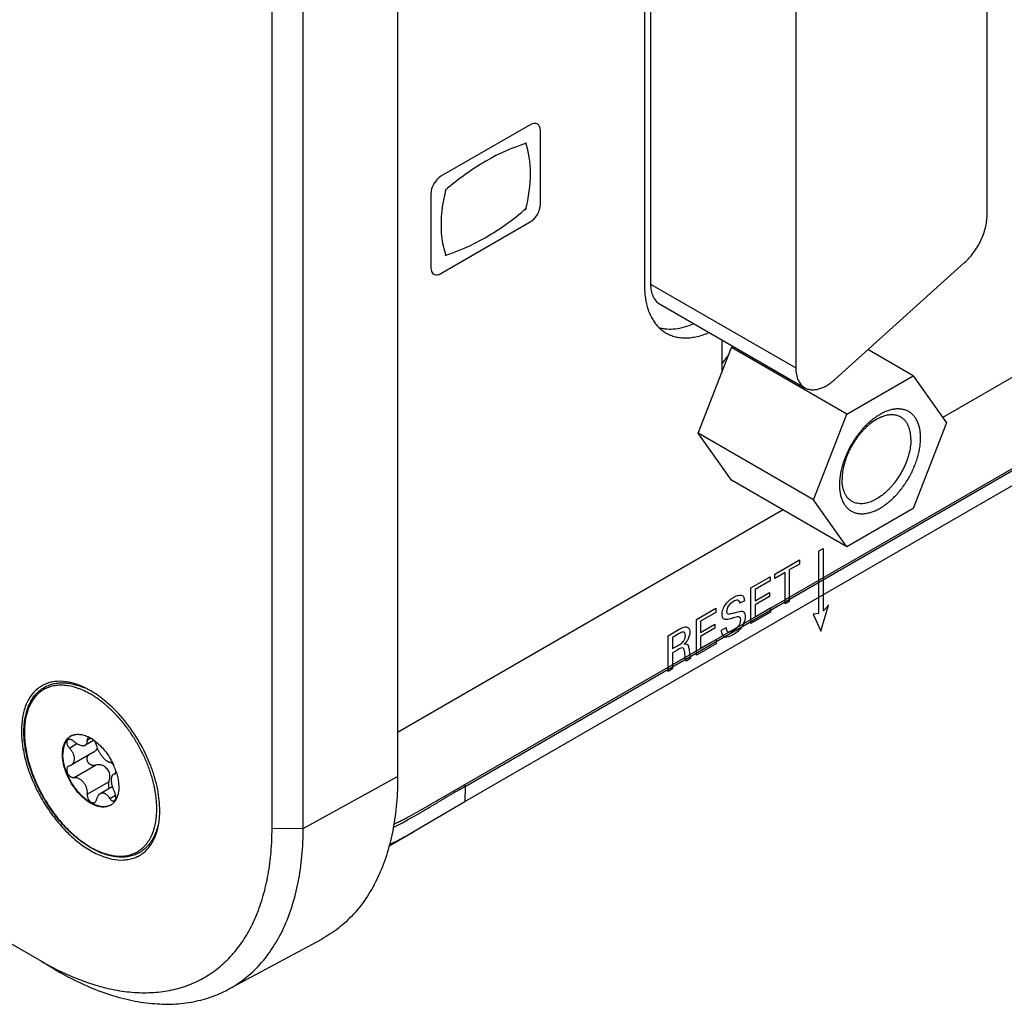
# Model space of a CAD drawing. Header units: inches. Extents: x 0 to 34, y 0 to 22.
# Tile 4 of 65: x 4.3 to 5.4, y 10.5 to 11.7. Entities that reach past the tile are written whole.
import ezdxf

# ---------------------------------------------------------------- set-up
doc = ezdxf.new("R2010")
doc.units = ezdxf.units.IN
doc.header["$LTSCALE"] = 1.87
doc.header["$MEASUREMENT"] = 0
doc.layers.get('0').update_dxf_attribs({"linetype": 'CONTINUOUS'})
doc.layers.add('02___PRT_ALL_AXES', color=7, linetype='CONTINUOUS')

msp = doc.modelspace()

# ---------------------------------------------------------------- linework, layer by layer
at = {"color": 7, "linetype": 'CONTINUOUS'}
for p, q in [((4.7139, 14.292), (4.7139, 10.7812)), ((4.5695, 10.7217), (4.5695, 14.2325)), ((4.6053, 10.7214), (4.6053, 14.2323)), ((5.3404, 11.1937), (5.8489, 11.4874)), ((4.7916, 10.7697), (5.8488, 11.3801)), ((4.7913, 10.7522), (5.8484, 11.3626)), ((5.0596, 11.1758), (5.0978, 11.2742)), ((5.0978, 11.2742), (5.0999, 11.2753)), ((5.2304, 11.1976), (5.0978, 11.2742)), ((5.3067, 11.2417), (5.2547, 11.2717)), ((5.2304, 11.1976), (5.3067, 11.2417)), ((5.3067, 11.2417), (5.3449, 11.1874)), ((5.1922, 11.0992), (5.2304, 11.1976)), ((5.3449, 11.1874), (5.3067, 11.089)), ((5.1922, 11.0992), (5.0596, 11.1758)), ((5.0978, 11.1215), (5.0596, 11.1758)), ((5.2304, 11.0449), (5.0978, 11.1215)), ((5.2304, 11.0449), (5.1922, 11.0992)), ((4.7144, 10.8323), (5.1565, 11.0876)), ((5.3067, 11.089), (5.2304, 11.0449)), ((3.7454, 10.8914), (4.3043, 10.5686)), ((4.3788, 10.8627), (4.3787, 10.8628)), ((4.3571, 10.8226), (4.3612, 10.825)), ((4.3644, 10.8225), (4.3631, 10.8238)), ((4.3365, 10.8137), (4.3452, 10.8188)), ((4.3644, 10.8225), (4.355, 10.8171)), ((4.3647, 10.8227), (4.369, 10.8192)), ((4.3677, 10.8165), (4.3686, 10.8134)), ((4.3642, 10.809), (4.3385, 10.7941)), ((4.3365, 10.7933), (4.3355, 10.7929)), ((4.3365, 10.7933), (4.3385, 10.7941)), ((4.3418, 10.7797), (4.3667, 10.794)), ((4.3897, 10.785), (4.387, 10.7834)), ((4.3883, 10.7838), (4.387, 10.7834)), ((4.3883, 10.7838), (4.3894, 10.7845)), ((4.3883, 10.7838), (4.3889, 10.784)), ((4.6053, 10.7214), (4.7139, 10.7812)), ((4.7139, 10.7812), (4.7139, 10.7734)), ((4.3571, 10.7606), (4.382, 10.775)), ((4.3858, 10.7693), (4.3717, 10.7612)), ((4.3931, 10.7735), (4.3933, 10.769)), ((4.7906, 10.7715), (4.7916, 10.7697)), ((4.7916, 10.7697), (4.7913, 10.7522)), ((4.383, 10.7559), (4.3897, 10.7597)), ((4.4349, 10.7656), (4.4348, 10.7657)), ((4.7328, 10.718), (4.7913, 10.7522)), ((4.7504, 10.7456), (4.76, 10.7513)), ((4.7254, 10.7311), (4.7413, 10.7402)), ((4.5695, 10.7217), (4.6053, 10.7214)), ((4.7088, 10.7224), (4.7173, 10.7267)), ((4.5188, 10.5361), (4.6267, 10.5942)), ((4.3043, 10.5686), (4.322, 10.5579)), ((4.3218, 10.5592), (4.3225, 10.5589))]:
    msp.add_line(p, q, dxfattribs=at)
at = {"color": 40, "linetype": 'CONTINUOUS'}
for p, q in [((4.8664, 11.5303), (4.7637, 11.471)), ((4.878, 11.4386), (4.878, 11.5236)), ((4.7521, 11.4509), (4.7521, 11.3659)), ((4.7637, 11.3592), (4.8664, 11.4185)), ((5.198, 11.0402), (5.203, 11.0431)), ((5.198, 11.0402), (5.198, 10.9683)), ((5.203, 11.0431), (5.203, 10.9711)), ((5.1475, 11.0135), (5.1761, 11.03)), ((5.1761, 11.03), (5.1761, 11.0252)), ((5.1594, 11.0155), (5.1475, 11.0087)), ((5.1594, 10.9794), (5.1594, 11.0155)), ((5.1761, 11.0252), (5.1642, 11.0184)), ((5.1642, 11.0184), (5.1642, 10.9822)), ((5.1202, 10.9977), (5.1424, 11.0106)), ((5.1424, 11.0058), (5.1251, 10.9958)), ((5.1424, 11.0106), (5.1424, 11.0058)), ((5.1475, 11.0087), (5.1475, 11.0135)), ((5.1202, 10.9568), (5.1202, 10.9977)), ((5.1251, 10.9958), (5.1251, 10.983)), ((5.1126, 10.9831), (5.1075, 10.9802)), ((5.1251, 10.983), (5.1416, 10.9925)), ((5.1416, 10.9878), (5.1251, 10.9782)), ((5.1416, 10.9925), (5.1416, 10.9878)), ((5.1642, 10.9822), (5.1594, 10.9794)), ((5.0574, 10.9615), (5.0797, 10.9744)), ((5.0797, 10.9744), (5.0797, 10.9695)), ((5.1251, 10.9782), (5.1251, 10.9646)), ((5.1251, 10.9646), (5.1428, 10.9748)), ((5.1428, 10.9748), (5.1428, 10.9698)), ((5.2006, 10.948), (5.2095, 10.9781)), ((5.2096, 10.9782), (5.2035, 10.9713)), ((5.0574, 10.9205), (5.0574, 10.9615)), ((5.0797, 10.9695), (5.0623, 10.9595)), ((5.0623, 10.9595), (5.0623, 10.9467)), ((5.1428, 10.9698), (5.1202, 10.9568)), ((5.198, 10.9683), (5.1917, 10.9675)), ((5.1917, 10.9675), (5.2006, 10.948)), ((5.0251, 10.9429), (5.0378, 10.9502)), ((5.0623, 10.9467), (5.0788, 10.9563)), ((5.0788, 10.9515), (5.0623, 10.942)), ((5.0788, 10.9563), (5.0788, 10.9515)), ((5.0864, 10.9493), (5.0915, 10.9522)), ((5.0251, 10.9019), (5.0251, 10.9429)), ((5.0377, 10.9453), (5.0299, 10.9409)), ((5.0299, 10.9409), (5.0299, 10.928)), ((5.0623, 10.942), (5.0623, 10.9284)), ((5.0623, 10.9284), (5.0801, 10.9386)), ((5.0801, 10.9386), (5.0801, 10.9336)), ((5.0885, 10.9422), (5.0877, 10.943)), ((5.0299, 10.928), (5.0377, 10.9325)), ((5.0362, 10.9268), (5.03, 10.9232)), ((5.0486, 10.9284), (5.0497, 10.921)), ((5.0801, 10.9336), (5.0574, 10.9205)), ((5.03, 10.9232), (5.03, 10.9047)), ((5.0446, 10.9181), (5.044, 10.9236)), ((5.0456, 10.9137), (5.0446, 10.9181)), ((5.0508, 10.9167), (5.0456, 10.9137)), ((5.0497, 10.921), (5.0508, 10.9167)), ((5.03, 10.9047), (5.0251, 10.9019))]:
    msp.add_line(p, q, dxfattribs=at)
msp.add_arc((4.9534, 11.4088), 0.19, 165.4417, 170.0987, dxfattribs=at)
at = {"color": 7, "linetype": 'CONTINUOUS'}
for centre, radius, start, end in [((4.2897, 10.7588), 0.1369, 49.4509, 50.2599), ((4.2862, 10.7547), 0.1423, 47.4931, 49.3742), ((4.3456, 10.8142), 0.0153, 117.1082, 120.0009), ((4.3405, 10.79), 0.0406, 60.7409, 62.9645), ((4.3387, 10.7866), 0.0445, 56.6296, 60.7368), ((4.3361, 10.7827), 0.0491, 54.4676, 56.6872), ((4.3613, 10.8159), 0.00784, 337.6208, 340.6791), ((4.3191, 10.7631), 0.0749, 19.0665, 24.1313), ((4.3232, 10.7646), 0.0706, 17.2292, 19.0201), ((4.2961, 10.7397), 0.1412, 10.6209, 12.5181), ((5.5268, 9.4757), 1.4882, 119.6033, 119.9549), ((4.3008, 10.7406), 0.1364, 9.7592, 10.5543), ((4.3088, 10.7419), 0.1283, 6.6377, 9.7936), ((6.1939, 8.3297), 2.8143, 120.1454, 120.6327), ((5.6183, 9.317), 1.6715, 119.9537, 120.0763), ((4.3762, 10.7613), 0.0153, 300.0024, 302.8855), ((4.374, 10.7633), 0.0183, 324.3452, 324.8956), ((3.4559, 12.9305), 2.5396, 300.4068, 300.6452), ((4.2242, 10.7217), 0.3453, 358.8987, 0.0041), ((4.5324, 11.0756), 0.3949, 297.9301, 299.2527), ((4.4735, 10.8615), 0.3383, 239.9856, 243.3464)]:
    msp.add_arc(centre, radius, start, end, dxfattribs=at)
at = {"color": 40, "linetype": 'CONTINUOUS'}
for points, knots in [([(4.878, 11.5236), (4.878, 11.527), (4.8756, 11.5327), (4.8694, 11.532), (4.8664, 11.5303)], [0, 0, 0, 0, 0.499811, 1, 1, 1, 1]), ([(4.7637, 11.471), (4.7608, 11.4693), (4.7546, 11.4628), (4.7521, 11.4543), (4.7521, 11.4509)], [0, 0, 0, 0, 0.499993, 1, 1, 1, 1]), ([(4.8664, 11.4185), (4.8694, 11.4202), (4.8756, 11.4266), (4.878, 11.4352), (4.878, 11.4386)], [0, 0, 0, 0, 0.499979, 1, 1, 1, 1]), ([(4.7521, 11.3659), (4.7521, 11.3625), (4.7546, 11.3568), (4.7608, 11.3575), (4.7637, 11.3592)], [0, 0, 0, 0, 0.500217, 1, 1, 1, 1]), ([(5.0869, 10.9674), (5.0869, 10.9692), (5.0876, 10.9733), (5.0923, 10.9813), (5.0972, 10.9853), (5.1004, 10.9871)], [0, 0, 0, 0, 0.255177, 0.491621, 1, 1, 1, 1]), ([(5.1, 10.9821), (5.098, 10.981), (5.0941, 10.9782), (5.0921, 10.9727), (5.0921, 10.9709)], [0, 0, 0, 0, 0.560287, 1, 1, 1, 1]), ([(5.1075, 10.9802), (5.1074, 10.9821), (5.1053, 10.985), (5.1017, 10.9831), (5.1, 10.9821)], [0, 0, 0, 0, 0.498871, 1, 1, 1, 1]), ([(5.1004, 10.9871), (5.1011, 10.9876), (5.1047, 10.9894), (5.1085, 10.9902), (5.1104, 10.9889)], [0, 0, 0, 0, 0.201919, 1, 1, 1, 1]), ([(5.1104, 10.9889), (5.1109, 10.9886), (5.1121, 10.9872), (5.1125, 10.9848), (5.1126, 10.9831)], [0, 0, 0, 0, 0.308485, 1, 1, 1, 1]), ([(5.0921, 10.9709), (5.0921, 10.9695), (5.0936, 10.9668), (5.0968, 10.9681), (5.0985, 10.9686)], [0, 0, 0, 0, 0.422175, 1, 1, 1, 1]), ([(5.0985, 10.9686), (5.1002, 10.969), (5.1041, 10.9701), (5.1081, 10.9712), (5.11, 10.9709)], [0, 0, 0, 0, 0.433349, 1, 1, 1, 1]), ([(5.11, 10.9709), (5.1107, 10.9707), (5.1128, 10.9698), (5.1135, 10.9668), (5.1135, 10.9647)], [0, 0, 0, 0, 0.325371, 1, 1, 1, 1]), ([(5.0906, 10.9614), (5.0899, 10.9616), (5.0878, 10.9624), (5.0869, 10.9652), (5.0869, 10.9674)], [0, 0, 0, 0, 0.295944, 1, 1, 1, 1]), ([(5.1002, 10.9634), (5.0991, 10.963), (5.0958, 10.9621), (5.0924, 10.9611), (5.0906, 10.9614)], [0, 0, 0, 0, 0.358388, 1, 1, 1, 1]), ([(5.1084, 10.9612), (5.1084, 10.9621), (5.1081, 10.9639), (5.1052, 10.9651), (5.1023, 10.964), (5.1002, 10.9634)], [0, 0, 0, 0, 0.227089, 0.4336, 1, 1, 1, 1]), ([(5.1049, 10.953), (5.1057, 10.9538), (5.1076, 10.9564), (5.1084, 10.9596), (5.1084, 10.9612)], [0, 0, 0, 0, 0.386342, 1, 1, 1, 1]), ([(5.0378, 10.9502), (5.0384, 10.9505), (5.0411, 10.9521), (5.0441, 10.9533), (5.046, 10.953)], [0, 0, 0, 0, 0.200296, 1, 1, 1, 1]), ([(5.046, 10.953), (5.0466, 10.9529), (5.0488, 10.9521), (5.0499, 10.9493), (5.0499, 10.9469)], [0, 0, 0, 0, 0.266539, 1, 1, 1, 1]), ([(5.0877, 10.943), (5.0876, 10.9433), (5.0867, 10.9449), (5.0864, 10.9472), (5.0864, 10.9493)], [0, 0, 0, 0, 0.153825, 1, 1, 1, 1]), ([(5.0915, 10.9522), (5.0916, 10.9505), (5.0921, 10.9476), (5.0941, 10.9471), (5.0949, 10.9472)], [0, 0, 0, 0, 0.629431, 1, 1, 1, 1]), ([(5.1116, 10.9568), (5.1111, 10.9557), (5.1081, 10.9499), (5.1031, 10.946), (5.0995, 10.9439)], [0, 0, 0, 0, 0.189798, 1, 1, 1, 1]), ([(5.0448, 10.9428), (5.0448, 10.9441), (5.0444, 10.9464), (5.0416, 10.9474), (5.0391, 10.9462), (5.0377, 10.9453)], [0, 0, 0, 0, 0.330355, 0.581867, 1, 1, 1, 1]), ([(5.0423, 10.9361), (5.0426, 10.9364), (5.044, 10.9384), (5.0448, 10.9411), (5.0448, 10.9428)], [0, 0, 0, 0, 0.153922, 1, 1, 1, 1]), ([(5.0474, 10.9382), (5.0471, 10.9376), (5.0458, 10.9357), (5.0443, 10.9341), (5.0432, 10.9331)], [0, 0, 0, 0, 0.310356, 1, 1, 1, 1]), ([(5.0995, 10.9439), (5.0987, 10.9434), (5.0948, 10.9413), (5.0904, 10.9404), (5.0885, 10.9422)], [0, 0, 0, 0, 0.208053, 1, 1, 1, 1]), ([(5.044, 10.9236), (5.0438, 10.9256), (5.043, 10.9305), (5.0382, 10.928), (5.0362, 10.9268)], [0, 0, 0, 0, 0.479554, 1, 1, 1, 1]), ([(5.0377, 10.9325), (5.0379, 10.9326), (5.0395, 10.9336), (5.0412, 10.9346), (5.0423, 10.9361)], [0, 0, 0, 0, 0.162607, 1, 1, 1, 1]), ([(5.0432, 10.9331), (5.0446, 10.9335), (5.0478, 10.9337), (5.0485, 10.9302), (5.0486, 10.9284)], [0, 0, 0, 0, 0.463687, 1, 1, 1, 1])]:
    msp.add_open_spline(points, degree=3, knots=knots, dxfattribs=at)
for points in [[(4.862, 11.5089), (4.8468, 11.5043), (4.8309, 11.4974), (4.8152, 11.4883)], [(4.8666, 11.4742), (4.8666, 11.4872), (4.8647, 11.4992), (4.861, 11.5093)], [(4.8152, 11.4883), (4.7995, 11.4792), (4.7837, 11.4679), (4.7684, 11.4548)], [(4.861, 11.4325), (4.8647, 11.4469), (4.8666, 11.4612), (4.8666, 11.4742)], [(4.7662, 11.4415), (4.7646, 11.4323), (4.7638, 11.4233), (4.7638, 11.4149)], [(4.8152, 11.4008), (4.8309, 11.4098), (4.8468, 11.4212), (4.862, 11.4343)], [(4.7638, 11.4149), (4.7638, 11.4064), (4.7646, 11.3984), (4.7662, 11.391)], [(4.7684, 11.3802), (4.7837, 11.3847), (4.7995, 11.3917), (4.8152, 11.4008)], [(4.7662, 11.391), (4.7671, 11.3871), (4.7682, 11.3833), (4.7695, 11.3797)], [(5.1135, 10.9647), (5.1135, 10.9624), (5.1128, 10.9595), (5.1116, 10.9568)], [(5.0949, 10.9472), (5.0965, 10.9472), (5.0984, 10.9481), (5.1001, 10.949)], [(5.1001, 10.949), (5.1017, 10.95), (5.1035, 10.9513), (5.1049, 10.953)], [(5.0499, 10.9469), (5.0499, 10.9443), (5.049, 10.941), (5.0474, 10.9382)]]:
    msp.add_open_spline(points, degree=3, dxfattribs=at)
at = {"color": 7, "linetype": 'CONTINUOUS'}
for points, knots in [([(5.3152, 11.1703), (5.3152, 11.172), (5.3151, 11.1753), (5.3144, 11.1802), (5.3133, 11.1847), (5.3118, 11.1888), (5.3098, 11.1925), (5.3075, 11.1957), (5.3051, 11.198), (5.3031, 11.1995), (5.3016, 11.2005), (5.2999, 11.2014), (5.2982, 11.2021), (5.2963, 11.2027), (5.2945, 11.2031), (5.2925, 11.2034), (5.2898, 11.2036), (5.2871, 11.2035), (5.2842, 11.2031), (5.2813, 11.2026), (5.2775, 11.2015), (5.273, 11.1996), (5.2684, 11.1972), (5.2639, 11.1943), (5.2593, 11.1909), (5.2549, 11.1871), (5.2506, 11.1828), (5.2465, 11.1781), (5.2425, 11.1732), (5.2389, 11.1679), (5.2355, 11.1624), (5.2324, 11.1567), (5.2297, 11.1509), (5.2273, 11.145), (5.2254, 11.1391), (5.2238, 11.1332), (5.2227, 11.1275), (5.222, 11.1219), (5.2219, 11.1182), (5.2219, 11.1164)], [0, 0, 0, 0, 0.030977, 0.060368, 0.088148, 0.114402, 0.13929, 0.163049, 0.185996, 0.197294, 0.208539, 0.219784, 0.231082, 0.242487, 0.254049, 0.265814, 0.277825, 0.302715, 0.315668, 0.328986, 0.356767, 0.386148, 0.417136, 0.449683, 0.483688, 0.519013, 0.555483, 0.592901, 0.631046, 0.669684, 0.708572, 0.747459, 0.786097, 0.824242, 0.861659, 0.898126, 0.933449, 0.967465, 1, 1, 1, 1]), ([(5.2925, 11.1942), (5.2918, 11.1946), (5.2903, 11.1953), (5.288, 11.1961), (5.2856, 11.1966), (5.2831, 11.1968), (5.2805, 11.1968), (5.2778, 11.1965), (5.275, 11.1959), (5.2721, 11.195), (5.2693, 11.1939), (5.2653, 11.192), (5.2604, 11.1889), (5.2557, 11.1853), (5.252, 11.1819), (5.2493, 11.1792), (5.2466, 11.1762), (5.2432, 11.1721), (5.2392, 11.1665), (5.235, 11.1595), (5.2314, 11.1522), (5.2286, 11.1447), (5.2265, 11.1372), (5.2254, 11.131), (5.2249, 11.1263), (5.2249, 11.1239), (5.2249, 11.1228)], [0, 0, 0, 0, 0.021327, 0.042882, 0.064882, 0.087522, 0.110966, 0.135348, 0.160766, 0.187285, 0.214944, 0.243748, 0.304684, 0.369758, 0.40367, 0.438362, 0.473729, 0.509653, 0.582663, 0.656379, 0.729741, 0.801704, 0.871274, 0.937614, 0.969352, 1, 1, 1, 1]), ([(5.3041, 11.1685), (5.3041, 11.17), (5.3039, 11.1728), (5.3034, 11.1769), (5.3024, 11.1808), (5.3011, 11.1843), (5.2995, 11.1874), (5.2975, 11.1901), (5.2951, 11.1924), (5.2934, 11.1936), (5.2925, 11.1942)], [0, 0, 0, 0, 0.148526, 0.2895, 0.42274, 0.548643, 0.667994, 0.781938, 0.891987, 1, 1, 1, 1]), ([(5.2219, 11.1164), (5.2219, 11.1146), (5.222, 11.1113), (5.2227, 11.1064), (5.2238, 11.1019), (5.2253, 11.0978), (5.2273, 11.0941), (5.2296, 11.0909), (5.2319, 11.0887), (5.2339, 11.0871), (5.2355, 11.0861), (5.2372, 11.0853), (5.2389, 11.0845), (5.2407, 11.0839), (5.2426, 11.0835), (5.2446, 11.0832), (5.2473, 11.083), (5.25, 11.0831), (5.2528, 11.0835), (5.2558, 11.0841), (5.2595, 11.0851), (5.2641, 11.087), (5.2687, 11.0894), (5.2732, 11.0923), (5.2777, 11.0957), (5.2822, 11.0996), (5.2865, 11.1038), (5.2906, 11.1085), (5.2945, 11.1135), (5.2982, 11.1187), (5.3016, 11.1242), (5.3047, 11.1299), (5.3074, 11.1357), (5.3097, 11.1416), (5.3117, 11.1475), (5.3133, 11.1534), (5.3144, 11.1591), (5.3151, 11.1648), (5.3152, 11.1684), (5.3152, 11.1703)], [0, 0, 0, 0, 0.030977, 0.060368, 0.088148, 0.114402, 0.13929, 0.163049, 0.185996, 0.197294, 0.208539, 0.219784, 0.231082, 0.242487, 0.254049, 0.265814, 0.277825, 0.302715, 0.315668, 0.328986, 0.356767, 0.386148, 0.417136, 0.449683, 0.483688, 0.519013, 0.555483, 0.592901, 0.631046, 0.669684, 0.708572, 0.747459, 0.786097, 0.824242, 0.861659, 0.898126, 0.933449, 0.967465, 1, 1, 1, 1]), ([(5.3041, 11.1685), (5.3041, 11.1674), (5.304, 11.1651), (5.3035, 11.1603), (5.3024, 11.1541), (5.3003, 11.1467), (5.2975, 11.1392), (5.2939, 11.1318), (5.2897, 11.1248), (5.2857, 11.1192), (5.2823, 11.1151), (5.2797, 11.1122), (5.2769, 11.1094), (5.2732, 11.1061), (5.2685, 11.1024), (5.2636, 11.0994), (5.2597, 11.0975), (5.2568, 11.0963), (5.2539, 11.0955), (5.2512, 11.0949), (5.2484, 11.0946), (5.2458, 11.0945), (5.2433, 11.0948), (5.2409, 11.0953), (5.2386, 11.0961), (5.2371, 11.0968), (5.2365, 11.0972)], [0, 0, 0, 0, 0.030648, 0.062386, 0.128726, 0.198296, 0.270259, 0.343621, 0.417337, 0.490347, 0.526271, 0.561638, 0.59633, 0.630242, 0.695316, 0.756252, 0.785056, 0.812715, 0.839234, 0.864652, 0.889034, 0.912478, 0.935118, 0.957118, 0.978673, 1, 1, 1, 1]), ([(5.2365, 11.0972), (5.2355, 11.0977), (5.2338, 11.0989), (5.2314, 11.1012), (5.2294, 11.1039), (5.2278, 11.1071), (5.2265, 11.1106), (5.2255, 11.1144), (5.225, 11.1185), (5.2249, 11.1213), (5.2249, 11.1228)], [0, 0, 0, 0, 0.108013, 0.218062, 0.332006, 0.451357, 0.57726, 0.7105, 0.851474, 1, 1, 1, 1]), ([(4.2842, 10.8325), (4.2842, 10.8349), (4.2844, 10.8396), (4.2852, 10.8466), (4.2863, 10.8521), (4.2874, 10.8563), (4.2887, 10.8602), (4.2907, 10.8649), (4.2936, 10.8701), (4.2969, 10.8747), (4.3002, 10.878), (4.3029, 10.8804), (4.3051, 10.882), (4.3074, 10.8835), (4.3098, 10.8847), (4.3123, 10.8858), (4.3149, 10.8868), (4.3175, 10.8875), (4.3212, 10.8883), (4.3259, 10.8888), (4.3308, 10.8888), (4.3348, 10.8884), (4.3389, 10.8878), (4.342, 10.887), (4.344, 10.8865)], [0, 0, 0, 0, 0.07547, 0.147867, 0.217136, 0.250643, 0.283423, 0.346902, 0.4079, 0.466829, 0.524203, 0.552504, 0.580641, 0.608694, 0.636745, 0.664876, 0.693166, 0.721697, 0.750542, 0.809426, 0.870366, 0.901752, 0.933801, 1, 1, 1, 1]), ([(4.3573, 10.8776), (4.3549, 10.8788), (4.3514, 10.8805), (4.3465, 10.8823), (4.3419, 10.8838), (4.3362, 10.8852), (4.3294, 10.886), (4.324, 10.886), (4.3198, 10.8854), (4.3168, 10.8848), (4.3139, 10.884), (4.3111, 10.8829), (4.3084, 10.8817), (4.3058, 10.8802), (4.3034, 10.8785), (4.3011, 10.8766), (4.2989, 10.8745), (4.2961, 10.8714), (4.2931, 10.867), (4.2906, 10.8622), (4.2889, 10.858), (4.2875, 10.8534), (4.286, 10.8474), (4.285, 10.8397), (4.2848, 10.8344), (4.2848, 10.8317)], [0, 0, 0, 0, 0.072948, 0.108016, 0.142146, 0.207634, 0.269678, 0.3287, 0.357279, 0.385345, 0.413001, 0.440356, 0.467529, 0.49464, 0.521812, 0.549167, 0.576822, 0.604886, 0.662609, 0.723074, 0.754518, 0.786822, 0.854125, 0.925195, 1, 1, 1, 1]), ([(4.344, 10.8865), (4.3448, 10.8862), (4.3481, 10.8852), (4.3513, 10.884), (4.3537, 10.883)], [0, 0, 0, 0, 0.243758, 1, 1, 1, 1]), ([(4.3772, 10.8641), (4.3741, 10.8667), (4.3692, 10.8704), (4.3624, 10.8748), (4.359, 10.8767), (4.3573, 10.8776)], [0, 0, 0, 0, 0.514888, 0.761372, 1, 1, 1, 1]), ([(4.4339, 10.7703), (4.4335, 10.7724), (4.4325, 10.7764), (4.4307, 10.7826), (4.4287, 10.7887), (4.4256, 10.7969), (4.4211, 10.807), (4.4148, 10.8189), (4.4077, 10.8302), (4.4012, 10.8392), (4.3956, 10.8459), (4.3913, 10.8507), (4.3869, 10.8553), (4.3839, 10.8582), (4.3823, 10.8596)], [0, 0, 0, 0, 0.05971, 0.120515, 0.182274, 0.244841, 0.371756, 0.499999, 0.628243, 0.755159, 0.817726, 0.879485, 0.940289, 1, 1, 1, 1]), ([(4.4382, 10.7246), (4.4376, 10.7223), (4.4363, 10.7179), (4.4337, 10.7117), (4.431, 10.707), (4.4286, 10.7036), (4.4266, 10.7013), (4.4245, 10.6991), (4.4222, 10.6971), (4.4199, 10.6953), (4.4174, 10.6937), (4.4147, 10.6923), (4.412, 10.6911), (4.4092, 10.6901), (4.4063, 10.6893), (4.4032, 10.6888), (4.4002, 10.6884), (4.397, 10.6883), (4.3926, 10.6884), (4.387, 10.689), (4.3802, 10.6906), (4.3733, 10.693), (4.3662, 10.6962), (4.3592, 10.7001), (4.3522, 10.7047), (4.3453, 10.71), (4.3385, 10.716), (4.3319, 10.7225), (4.3256, 10.7296), (4.3195, 10.7371), (4.3138, 10.7451), (4.3085, 10.7534), (4.3036, 10.7619), (4.2992, 10.7708), (4.2953, 10.7797), (4.292, 10.7887), (4.2892, 10.7977), (4.287, 10.8067), (4.2854, 10.8155), (4.2844, 10.8241), (4.2842, 10.8297), (4.2842, 10.8325)], [0, 0, 0, 0, 0.027238, 0.053222, 0.078105, 0.090205, 0.102113, 0.113864, 0.125494, 0.13704, 0.148543, 0.160043, 0.17158, 0.183193, 0.194922, 0.206802, 0.218868, 0.231153, 0.243684, 0.269571, 0.296704, 0.325185, 0.355062, 0.386335, 0.418959, 0.452852, 0.487899, 0.523961, 0.560875, 0.598463, 0.636532, 0.674882, 0.713306, 0.751598, 0.789553, 0.826972, 0.863666, 0.899459, 0.934196, 0.967752, 1, 1, 1, 1]), ([(4.2848, 10.8317), (4.2848, 10.8287), (4.2851, 10.8227), (4.2862, 10.8135), (4.288, 10.8041), (4.2905, 10.7946), (4.2937, 10.7849), (4.2976, 10.7754), (4.302, 10.7659), (4.307, 10.7566), (4.3125, 10.7476), (4.3185, 10.739), (4.3249, 10.7309), (4.3316, 10.7233), (4.3387, 10.7164), (4.3459, 10.7101), (4.3533, 10.7046), (4.3607, 10.6998), (4.3682, 10.6959), (4.3744, 10.6934), (4.3793, 10.6918), (4.3829, 10.6909), (4.3865, 10.6902), (4.39, 10.6897), (4.3934, 10.6895), (4.3967, 10.6895), (4.4, 10.6897), (4.4032, 10.6902), (4.4062, 10.6909), (4.4092, 10.6919), (4.412, 10.6931), (4.4147, 10.6945), (4.4173, 10.6961), (4.4198, 10.698), (4.4221, 10.7001), (4.4242, 10.7024), (4.4262, 10.7049), (4.4281, 10.7076), (4.4297, 10.7104), (4.4312, 10.7135), (4.4326, 10.7168), (4.4342, 10.7214), (4.4357, 10.7276), (4.4368, 10.7355), (4.437, 10.741), (4.437, 10.7438)], [0, 0, 0, 0, 0.032538, 0.066545, 0.101863, 0.138329, 0.175743, 0.213884, 0.252518, 0.291402, 0.330286, 0.368921, 0.407063, 0.444477, 0.480944, 0.516265, 0.550267, 0.582811, 0.613797, 0.643175, 0.657267, 0.670965, 0.684281, 0.697233, 0.709842, 0.722135, 0.734145, 0.74591, 0.75747, 0.768875, 0.780172, 0.791416, 0.802659, 0.813957, 0.825361, 0.836921, 0.848685, 0.860694, 0.872987, 0.885595, 0.898547, 0.911862, 0.939637, 0.96902, 1, 1, 1, 1]), ([(4.3285, 10.8064), (4.3285, 10.8076), (4.3286, 10.81), (4.329, 10.8133), (4.3298, 10.8164), (4.3309, 10.8193), (4.3322, 10.8219), (4.3339, 10.8241), (4.3355, 10.8257), (4.3369, 10.8267), (4.3376, 10.8272), (4.338, 10.8274)], [0, 0, 0, 0, 0.14854, 0.28948, 0.42269, 0.548585, 0.667935, 0.781863, 0.891901, 0.94608, 1, 1, 1, 1]), ([(4.338, 10.8274), (4.3376, 10.8272), (4.3369, 10.8267), (4.3356, 10.8256), (4.3341, 10.824), (4.3326, 10.8218), (4.3313, 10.8193), (4.3303, 10.8165), (4.3296, 10.8135), (4.3292, 10.8102), (4.3291, 10.8079), (4.3291, 10.8068)], [0, 0, 0, 0, 0.053765, 0.1079, 0.218102, 0.332371, 0.452055, 0.578161, 0.711375, 0.852046, 1, 1, 1, 1]), ([(4.3349, 10.8232), (4.3348, 10.8231), (4.3345, 10.8229), (4.3341, 10.8225), (4.3338, 10.8221), (4.3336, 10.8216), (4.3335, 10.8211), (4.3334, 10.8205), (4.3334, 10.8198), (4.3335, 10.8189), (4.3338, 10.8177), (4.3345, 10.8163), (4.3354, 10.815), (4.3361, 10.8141), (4.3365, 10.8137)], [0, 0, 0, 0, 0.046466, 0.092975, 0.140534, 0.19003, 0.242164, 0.297387, 0.355958, 0.417916, 0.551274, 0.695232, 0.846284, 1, 1, 1, 1]), ([(4.3418, 10.8213), (4.3415, 10.8215), (4.3409, 10.822), (4.34, 10.8226), (4.339, 10.8231), (4.3381, 10.8234), (4.3372, 10.8236), (4.3364, 10.8236), (4.3356, 10.8235), (4.3351, 10.8233), (4.3349, 10.8232)], [0, 0, 0, 0, 0.151713, 0.298419, 0.43777, 0.568358, 0.689371, 0.800724, 0.903492, 1, 1, 1, 1]), ([(4.3387, 10.8278), (4.339, 10.828), (4.3397, 10.8283), (4.3408, 10.8287), (4.3419, 10.829), (4.3435, 10.8294), (4.3456, 10.8296), (4.3477, 10.8295), (4.3494, 10.8294), (4.3512, 10.8291), (4.3535, 10.8285), (4.3563, 10.8275), (4.3581, 10.8266), (4.359, 10.8262)], [0, 0, 0, 0, 0.054612, 0.109568, 0.165065, 0.221291, 0.336552, 0.456646, 0.518833, 0.582559, 0.71485, 0.85395, 1, 1, 1, 1]), ([(4.3581, 10.8254), (4.358, 10.8253), (4.3578, 10.8252), (4.3576, 10.8249), (4.3574, 10.8246), (4.3572, 10.8243), (4.3571, 10.8239), (4.3571, 10.8235), (4.357, 10.8231), (4.3571, 10.8228), (4.3571, 10.8226)], [0, 0, 0, 0, 0.107329, 0.215367, 0.326837, 0.444114, 0.569084, 0.703079, 0.846676, 1, 1, 1, 1]), ([(4.3604, 10.8254), (4.3602, 10.8255), (4.3598, 10.8256), (4.3591, 10.8257), (4.3587, 10.8256), (4.3583, 10.8255), (4.3582, 10.8254), (4.3581, 10.8254)], [0, 0, 0, 0, 0.289797, 0.549414, 0.783295, 0.893192, 1, 1, 1, 1]), ([(4.3423, 10.8014), (4.3423, 10.8025), (4.3421, 10.8041), (4.3414, 10.8062), (4.3407, 10.8078), (4.3399, 10.8094), (4.3389, 10.8109), (4.3378, 10.8124), (4.3369, 10.8133), (4.3365, 10.8137)], [0, 0, 0, 0, 0.227224, 0.348308, 0.473643, 0.602464, 0.733838, 0.866783, 1, 1, 1, 1]), ([(4.3418, 10.8213), (4.3424, 10.8208), (4.3435, 10.8198), (4.3454, 10.8186), (4.3472, 10.8176), (4.349, 10.8169), (4.3508, 10.8165), (4.3521, 10.8164), (4.3531, 10.8165), (4.3538, 10.8166), (4.3544, 10.8168), (4.3548, 10.817), (4.355, 10.8171)], [0, 0, 0, 0, 0.156795, 0.308124, 0.451486, 0.584892, 0.706602, 0.815677, 0.865603, 0.912695, 0.957311, 1, 1, 1, 1]), ([(4.355, 10.8171), (4.3552, 10.8172), (4.3556, 10.8175), (4.3561, 10.818), (4.3565, 10.8186), (4.3568, 10.8192), (4.357, 10.82), (4.3571, 10.8208), (4.3572, 10.8217), (4.3571, 10.8223), (4.3571, 10.8226)], [0, 0, 0, 0, 0.112094, 0.223023, 0.335696, 0.452766, 0.576432, 0.708338, 0.849434, 1, 1, 1, 1]), ([(4.3642, 10.809), (4.3651, 10.8095), (4.3667, 10.8106), (4.368, 10.8121), (4.3685, 10.813)], [0, 0, 0, 0, 0.507894, 1, 1, 1, 1]), ([(4.3677, 10.8165), (4.3676, 10.8168), (4.3675, 10.8173), (4.3672, 10.818), (4.3669, 10.8188), (4.3664, 10.8198), (4.3656, 10.8211), (4.3648, 10.8221), (4.3644, 10.8225)], [0, 0, 0, 0, 0.107597, 0.222775, 0.344283, 0.470858, 0.733818, 1, 1, 1, 1]), ([(4.3686, 10.8134), (4.3688, 10.8129), (4.3692, 10.812), (4.3699, 10.8106), (4.3706, 10.8092), (4.3715, 10.8079), (4.3723, 10.8065), (4.3733, 10.8052), (4.3743, 10.804), (4.3753, 10.8028), (4.3763, 10.8017), (4.3773, 10.8007), (4.3783, 10.7999), (4.3793, 10.7991), (4.3803, 10.7985), (4.3812, 10.798), (4.3821, 10.7976), (4.3827, 10.7975), (4.383, 10.7975)], [0, 0, 0, 0, 0.066834, 0.136167, 0.207431, 0.279953, 0.353019, 0.425863, 0.497712, 0.567796, 0.63539, 0.699859, 0.76065, 0.817347, 0.869656, 0.917473, 0.960845, 1, 1, 1, 1]), ([(4.369, 10.8192), (4.3709, 10.8176), (4.3746, 10.8139), (4.3796, 10.8078), (4.3839, 10.801), (4.3864, 10.7962), (4.3875, 10.7938)], [0, 0, 0, 0, 0.239684, 0.489593, 0.744791, 1, 1, 1, 1]), ([(4.3838, 10.748), (4.3833, 10.7477), (4.3821, 10.7471), (4.3802, 10.7465), (4.3782, 10.746), (4.3762, 10.7459), (4.374, 10.7459), (4.3718, 10.7461), (4.3695, 10.7466), (4.3672, 10.7473), (4.3648, 10.7483), (4.3624, 10.7494), (4.3601, 10.7508), (4.3568, 10.7529), (4.3529, 10.756), (4.3484, 10.7603), (4.3441, 10.7652), (4.3402, 10.7706), (4.3368, 10.7764), (4.3339, 10.7824), (4.3315, 10.7885), (4.3298, 10.7946), (4.3289, 10.7997), (4.3286, 10.8036), (4.3285, 10.8055), (4.3285, 10.8064)], [0, 0, 0, 0, 0.021327, 0.042883, 0.064883, 0.087523, 0.110968, 0.135349, 0.160767, 0.187287, 0.214946, 0.243751, 0.273687, 0.304716, 0.369792, 0.438376, 0.509649, 0.582659, 0.656376, 0.729739, 0.801702, 0.871276, 0.937607, 0.969345, 1, 1, 1, 1]), ([(4.3838, 10.748), (4.3832, 10.7477), (4.382, 10.7472), (4.3802, 10.7466), (4.3782, 10.7463), (4.3761, 10.7462), (4.3739, 10.7463), (4.3709, 10.7467), (4.3679, 10.7476), (4.3648, 10.7489), (4.3625, 10.7501), (4.3601, 10.7514), (4.3578, 10.753), (4.3554, 10.7548), (4.3531, 10.7567), (4.3509, 10.7588), (4.3479, 10.7618), (4.3444, 10.766), (4.3406, 10.7713), (4.3372, 10.7771), (4.3344, 10.783), (4.3321, 10.7891), (4.3304, 10.7951), (4.3295, 10.8001), (4.3291, 10.804), (4.3291, 10.8058), (4.3291, 10.8068)], [0, 0, 0, 0, 0.021305, 0.04291, 0.065018, 0.087811, 0.111441, 0.136026, 0.188338, 0.216191, 0.245174, 0.275265, 0.306422, 0.338588, 0.371688, 0.405637, 0.440338, 0.511541, 0.584381, 0.657851, 0.730913, 0.802553, 0.871806, 0.937851, 0.969462, 1, 1, 1, 1]), ([(4.3385, 10.7941), (4.3388, 10.7943), (4.3393, 10.7947), (4.3401, 10.7954), (4.3408, 10.7962), (4.3413, 10.7971), (4.3418, 10.798), (4.3421, 10.7991), (4.3423, 10.8002), (4.3423, 10.801), (4.3423, 10.8014)], [0, 0, 0, 0, 0.118648, 0.237167, 0.356665, 0.478127, 0.602465, 0.730511, 0.862937, 1, 1, 1, 1]), ([(4.358, 10.8054), (4.3578, 10.8051), (4.3574, 10.8045), (4.3569, 10.8035), (4.3566, 10.8025), (4.3565, 10.8013), (4.3566, 10.8004), (4.3568, 10.7996), (4.357, 10.7989), (4.3574, 10.7979), (4.3581, 10.7969), (4.3588, 10.7962), (4.3594, 10.7957), (4.3601, 10.7952), (4.361, 10.7947), (4.3621, 10.7942), (4.3632, 10.7939), (4.3644, 10.7938), (4.3655, 10.7938), (4.3663, 10.794), (4.3667, 10.794)], [0, 0, 0, 0, 0.057936, 0.116306, 0.175567, 0.236061, 0.29802, 0.329568, 0.361455, 0.426025, 0.491368, 0.557001, 0.589799, 0.62251, 0.687438, 0.751609, 0.814889, 0.877343, 0.939044, 1, 1, 1, 1]), ([(4.3355, 10.7929), (4.3354, 10.7928), (4.3351, 10.7927), (4.3347, 10.7924), (4.3344, 10.792), (4.3341, 10.7915), (4.3337, 10.7907), (4.3334, 10.7897), (4.3334, 10.7886), (4.3335, 10.7874), (4.3338, 10.7862), (4.3343, 10.785), (4.3349, 10.7838), (4.3357, 10.7827), (4.3366, 10.7818), (4.3376, 10.781), (4.3386, 10.7803), (4.3397, 10.7799), (4.3407, 10.7797), (4.3414, 10.7796), (4.3418, 10.7797)], [0, 0, 0, 0, 0.025108, 0.050254, 0.075645, 0.101483, 0.155096, 0.212168, 0.273138, 0.337909, 0.405932, 0.476335, 0.548023, 0.619804, 0.690499, 0.759044, 0.824591, 0.886605, 0.945005, 1, 1, 1, 1]), ([(4.3761, 10.7933), (4.3754, 10.7936), (4.3738, 10.7941), (4.3714, 10.7945), (4.369, 10.7945), (4.3674, 10.7942), (4.3667, 10.794)], [0, 0, 0, 0, 0.253174, 0.504247, 0.753211, 1, 1, 1, 1]), ([(4.3827, 10.7851), (4.3823, 10.7859), (4.3814, 10.7875), (4.3798, 10.7897), (4.3784, 10.7913), (4.3771, 10.7925), (4.3765, 10.793), (4.3761, 10.7933)], [0, 0, 0, 0, 0.259078, 0.515816, 0.764457, 0.884238, 1, 1, 1, 1]), ([(4.3875, 10.7938), (4.3871, 10.7943), (4.3866, 10.795), (4.3858, 10.7958), (4.3852, 10.7963), (4.3846, 10.7968), (4.3841, 10.7971), (4.3835, 10.7974), (4.3832, 10.7974), (4.383, 10.7975)], [0, 0, 0, 0, 0.305876, 0.447964, 0.580612, 0.702601, 0.813229, 0.912234, 1, 1, 1, 1]), ([(4.3571, 10.7606), (4.3571, 10.7612), (4.3572, 10.7624), (4.3571, 10.7641), (4.3568, 10.7659), (4.3562, 10.7683), (4.355, 10.7711), (4.353, 10.7742), (4.3505, 10.7767), (4.3481, 10.7783), (4.3461, 10.7791), (4.3447, 10.7795), (4.3432, 10.7797), (4.3422, 10.7797), (4.3418, 10.7797)], [0, 0, 0, 0, 0.062191, 0.126437, 0.192256, 0.259231, 0.394659, 0.528999, 0.658748, 0.78118, 0.839206, 0.894951, 0.948505, 1, 1, 1, 1]), ([(4.382, 10.775), (4.3822, 10.7758), (4.3826, 10.777), (4.3829, 10.7787), (4.3831, 10.7804), (4.3831, 10.7825), (4.3829, 10.7842), (4.3827, 10.7851)], [0, 0, 0, 0, 0.248261, 0.373291, 0.498616, 0.749546, 1, 1, 1, 1]), ([(4.387, 10.7834), (4.3868, 10.7833), (4.3864, 10.783), (4.3859, 10.7825), (4.3855, 10.7819), (4.3852, 10.7811), (4.3849, 10.7802), (4.3848, 10.7792), (4.3846, 10.7781), (4.3846, 10.7774), (4.3846, 10.777)], [0, 0, 0, 0, 0.093428, 0.192033, 0.298724, 0.415545, 0.543789, 0.684062, 0.836399, 1, 1, 1, 1]), ([(4.3889, 10.784), (4.389, 10.7841), (4.3892, 10.7842), (4.3894, 10.7844), (4.3896, 10.7847), (4.3897, 10.7849), (4.3897, 10.785)], [0, 0, 0, 0, 0.231114, 0.471307, 0.726145, 1, 1, 1, 1]), ([(4.3897, 10.785), (4.3898, 10.7852), (4.3899, 10.7855), (4.39, 10.7862), (4.39, 10.7869), (4.39, 10.7874), (4.3899, 10.7876)], [0, 0, 0, 0, 0.212018, 0.449296, 0.712345, 1, 1, 1, 1]), ([(4.3906, 10.7855), (4.3912, 10.7835), (4.3923, 10.7796), (4.3929, 10.7755), (4.3931, 10.7735)], [0, 0, 0, 0, 0.512566, 1, 1, 1, 1]), ([(4.382, 10.775), (4.3817, 10.7744), (4.3814, 10.7731), (4.3813, 10.7711), (4.3815, 10.7691), (4.382, 10.7678), (4.3822, 10.7673)], [0, 0, 0, 0, 0.251438, 0.504947, 0.756194, 1, 1, 1, 1]), ([(4.3846, 10.777), (4.3846, 10.7764), (4.3847, 10.7752), (4.3849, 10.7733), (4.3853, 10.7713), (4.3856, 10.77), (4.3858, 10.7693)], [0, 0, 0, 0, 0.229806, 0.475853, 0.733957, 1, 1, 1, 1]), ([(4.3858, 10.7693), (4.3861, 10.7683), (4.3867, 10.7668), (4.3875, 10.7648), (4.388, 10.7639), (4.3883, 10.7634)], [0, 0, 0, 0, 0.503445, 0.753768, 1, 1, 1, 1]), ([(4.3933, 10.769), (4.3933, 10.7682), (4.3933, 10.7666), (4.393, 10.7636), (4.3923, 10.76), (4.391, 10.7561), (4.3897, 10.7538), (4.389, 10.7528)], [0, 0, 0, 0, 0.141412, 0.278125, 0.536792, 0.77662, 1, 1, 1, 1]), ([(4.7139, 10.7734), (4.7136, 10.763), (4.7124, 10.743), (4.7078, 10.714), (4.7005, 10.6871), (4.6906, 10.6627), (4.6782, 10.6409), (4.6634, 10.622), (4.6462, 10.6062), (4.6334, 10.5978), (4.6267, 10.5942)], [0, 0, 0, 0, 0.148167, 0.288692, 0.421515, 0.547134, 0.666405, 0.780536, 0.891104, 1, 1, 1, 1]), ([(4.3571, 10.7606), (4.3571, 10.7603), (4.357, 10.7596), (4.3571, 10.7586), (4.3573, 10.7576), (4.3576, 10.7565), (4.358, 10.7555), (4.3585, 10.7546), (4.3591, 10.7537), (4.3597, 10.7529), (4.3604, 10.7522), (4.3612, 10.7516), (4.3618, 10.7512), (4.3623, 10.751), (4.3628, 10.7508), (4.3635, 10.7507), (4.3642, 10.7507), (4.3648, 10.7508), (4.3653, 10.751), (4.3655, 10.7511), (4.3656, 10.7511)], [0, 0, 0, 0, 0.066248, 0.135036, 0.205627, 0.277347, 0.349477, 0.421192, 0.491673, 0.560145, 0.625934, 0.688503, 0.747533, 0.775714, 0.803015, 0.85515, 0.904633, 0.952477, 0.976205, 1, 1, 1, 1]), ([(4.3718, 10.7612), (4.3715, 10.7611), (4.371, 10.7607), (4.3703, 10.7601), (4.3697, 10.7594), (4.369, 10.7583), (4.3684, 10.757), (4.3679, 10.7556), (4.3677, 10.7549), (4.3677, 10.7545)], [0, 0, 0, 0, 0.108304, 0.220433, 0.337117, 0.458861, 0.718438, 0.856659, 1, 1, 1, 1]), ([(4.383, 10.7559), (4.3826, 10.7565), (4.3818, 10.7576), (4.3805, 10.7591), (4.3792, 10.7602), (4.3782, 10.7608), (4.3775, 10.7612), (4.3768, 10.7616), (4.376, 10.7618), (4.3753, 10.7619), (4.3745, 10.762), (4.3738, 10.7619), (4.3731, 10.7618), (4.3724, 10.7616), (4.372, 10.7613), (4.3718, 10.7612)], [0, 0, 0, 0, 0.155987, 0.302834, 0.439077, 0.503176, 0.564642, 0.623634, 0.68042, 0.735363, 0.788921, 0.841615, 0.893991, 0.946614, 1, 1, 1, 1]), ([(4.383, 10.7559), (4.3832, 10.7556), (4.3836, 10.755), (4.3842, 10.7543), (4.3849, 10.7536), (4.3856, 10.7532), (4.386, 10.753), (4.3865, 10.7529), (4.387, 10.7528), (4.3874, 10.7528), (4.3877, 10.7528), (4.3881, 10.7529), (4.3882, 10.753), (4.3883, 10.7531)], [0, 0, 0, 0, 0.161932, 0.314321, 0.455081, 0.583426, 0.643035, 0.699732, 0.805264, 0.855141, 0.90377, 0.951818, 1, 1, 1, 1]), ([(4.3883, 10.7531), (4.3885, 10.7531), (4.3887, 10.7533), (4.3891, 10.7537), (4.3893, 10.7541), (4.3896, 10.7546), (4.3898, 10.7552), (4.3899, 10.7558), (4.39, 10.7565), (4.39, 10.7575), (4.3899, 10.7588), (4.3895, 10.7604), (4.389, 10.7619), (4.3885, 10.7629), (4.3883, 10.7634)], [0, 0, 0, 0, 0.041473, 0.085023, 0.13149, 0.181438, 0.235178, 0.292764, 0.354087, 0.418867, 0.55706, 0.703278, 0.852711, 1, 1, 1, 1]), ([(4.437, 10.7438), (4.437, 10.7459), (4.4369, 10.7502), (4.4365, 10.7545), (4.4362, 10.7567)], [0, 0, 0, 0, 0.491629, 1, 1, 1, 1]), ([(4.3656, 10.7511), (4.3657, 10.7512), (4.366, 10.7514), (4.3664, 10.7518), (4.367, 10.7525), (4.3674, 10.7534), (4.3676, 10.7541), (4.3677, 10.7545)], [0, 0, 0, 0, 0.11159, 0.22562, 0.464292, 0.721997, 1, 1, 1, 1]), ([(4.3889, 10.7527), (4.3886, 10.7522), (4.3879, 10.7514), (4.3869, 10.7503), (4.3857, 10.7493), (4.3849, 10.7487), (4.3845, 10.7484)], [0, 0, 0, 0, 0.256349, 0.507547, 0.754943, 1, 1, 1, 1]), ([(4.7094, 10.7263), (4.7108, 10.7269), (4.7136, 10.7282), (4.718, 10.7303), (4.7226, 10.7326), (4.7292, 10.7362), (4.7381, 10.7411), (4.7453, 10.7453), (4.7491, 10.7475)], [0, 0, 0, 0, 0.099896, 0.207178, 0.321779, 0.443598, 0.708326, 1, 1, 1, 1]), ([(4.5188, 10.5361), (4.5256, 10.5398), (4.5388, 10.5484), (4.5562, 10.5647), (4.5711, 10.5843), (4.5835, 10.6068), (4.5932, 10.6322), (4.6002, 10.66), (4.6044, 10.69), (4.6053, 10.7108), (4.6053, 10.7214)], [0, 0, 0, 0, 0.108194, 0.218162, 0.331887, 0.451003, 0.576746, 0.709968, 0.851109, 1, 1, 1, 1]), ([(4.3225, 10.5589), (4.338, 10.5511), (4.3616, 10.5416), (4.3938, 10.5344), (4.4166, 10.5321), (4.4384, 10.5327), (4.4591, 10.5363), (4.4785, 10.5428), (4.4965, 10.5522), (4.5127, 10.5644), (4.5271, 10.5793), (4.5396, 10.5967), (4.55, 10.6165), (4.5582, 10.6384), (4.5643, 10.6624), (4.5682, 10.6881), (4.5693, 10.7059), (4.5694, 10.715)], [0, 0, 0, 0, 0.141469, 0.206829, 0.268863, 0.328004, 0.384837, 0.440108, 0.494687, 0.5495, 0.605453, 0.663363, 0.723894, 0.787555, 0.854702, 0.925535, 1, 1, 1, 1]), ([(4.7045, 10.7027), (4.7066, 10.7037), (4.711, 10.7059), (4.7204, 10.7109), (4.7277, 10.7151), (4.7328, 10.718)], [0, 0, 0, 0, 0.21815, 0.457901, 1, 1, 1, 1]), ([(4.322, 10.5579), (4.3308, 10.5528), (4.3485, 10.5435), (4.3754, 10.5324), (4.4019, 10.5245), (4.4276, 10.52), (4.4525, 10.5188), (4.4762, 10.521), (4.4984, 10.5266), (4.5123, 10.5326), (4.5188, 10.5361)], [0, 0, 0, 0, 0.148146, 0.288937, 0.422181, 0.548231, 0.667811, 0.781978, 0.892129, 1, 1, 1, 1])]:
    msp.add_open_spline(points, degree=3, knots=knots, dxfattribs=at)
at = {"layer": '02___PRT_ALL_AXES', "color": 7, "linetype": 'CONTINUOUS'}
for p, q in [((5.0048, 11.7832), (5.0048, 11.3471)), ((5.3916, 11.4259), (5.3916, 11.776)), ((4.9977, 11.7401), (4.9977, 11.3457)), ((5.1717, 11.6971), (5.1717, 11.2508)), ((4.7494, 10.7477), (5.9116, 11.4187)), ((5.2165, 11.2374), (5.3657, 11.3717)), ((5.0048, 11.3471), (5.1717, 11.2508)), ((5.0151, 11.3243), (5.182, 11.2279)), ((5.0865, 11.2831), (5.0865, 11.245)), ((4.7042, 10.7015), (4.7334, 10.7183))]:
    msp.add_line(p, q, dxfattribs=at)
for centre, radius, start, end in [((5.173, 11.1989), 0.1031, 139.555, 147.0746), ((4.3171, 10.8062), 0.0854, 66.5398, 67.6363), ((4.3152, 10.802), 0.09, 64.6037, 66.5281), ((4.3126, 10.7965), 0.0961, 62.4196, 64.5897), ((4.3109, 10.7932), 0.0997, 61.8108, 62.4247), ((4.3508, 10.741), 0.0896, 353.3776, 355.3972), ((4.3452, 10.7415), 0.0952, 355.3897, 357.8015), ((4.3392, 10.7418), 0.1013, 357.7876, 0.0157)]:
    msp.add_arc(centre, radius, start, end, dxfattribs=at)
for points, knots in [([(5.3657, 11.3717), (5.3676, 11.3734), (5.3713, 11.3771), (5.3762, 11.3832), (5.3807, 11.3899), (5.3845, 11.397), (5.3876, 11.4043), (5.3898, 11.4117), (5.3912, 11.4189), (5.3916, 11.4236), (5.3916, 11.4259)], [0, 0, 0, 0, 0.123531, 0.251979, 0.382967, 0.514329, 0.643772, 0.769093, 0.888435, 1, 1, 1, 1]), ([(4.9977, 11.3457), (4.9977, 11.3432), (4.9979, 11.3382), (4.9989, 11.3287), (5.001, 11.3197), (5.0042, 11.3116), (5.0071, 11.3062), (5.0104, 11.3013), (5.013, 11.2984), (5.0144, 11.2971)], [0, 0, 0, 0, 0.144835, 0.283723, 0.543023, 0.664182, 0.780224, 0.891854, 1, 1, 1, 1]), ([(5.0048, 11.3471), (5.0048, 11.3458), (5.0049, 11.3433), (5.0054, 11.3396), (5.0062, 11.3362), (5.0074, 11.3331), (5.0089, 11.3303), (5.0107, 11.3279), (5.0127, 11.3258), (5.0143, 11.3247), (5.0151, 11.3243)], [0, 0, 0, 0, 0.148466, 0.289459, 0.422747, 0.548657, 0.667994, 0.781929, 0.891987, 1, 1, 1, 1]), ([(5.0144, 11.2971), (5.0158, 11.2966), (5.0189, 11.296), (5.0252, 11.2952), (5.0336, 11.2955), (5.044, 11.2976), (5.0508, 11.3001), (5.0543, 11.3016)], [0, 0, 0, 0, 0.111842, 0.226418, 0.466066, 0.723187, 1, 1, 1, 1]), ([(5.0144, 11.2971), (5.0156, 11.2959), (5.0182, 11.2936), (5.0211, 11.2917), (5.0226, 11.2908)], [0, 0, 0, 0, 0.502695, 1, 1, 1, 1]), ([(5.0226, 11.2908), (5.0242, 11.2899), (5.0277, 11.2882), (5.0333, 11.2864), (5.0392, 11.2854), (5.0454, 11.2851), (5.0518, 11.2855), (5.0609, 11.2872), (5.0676, 11.2895), (5.072, 11.2914)], [0, 0, 0, 0, 0.11177, 0.22504, 0.341213, 0.461513, 0.586945, 0.718248, 1, 1, 1, 1]), ([(5.1717, 11.2508), (5.1717, 11.2495), (5.1718, 11.247), (5.1723, 11.2433), (5.1731, 11.2399), (5.1743, 11.2367), (5.1758, 11.234), (5.1775, 11.2315), (5.1796, 11.2295), (5.1812, 11.2284), (5.182, 11.2279)], [0, 0, 0, 0, 0.148399, 0.289397, 0.42275, 0.548682, 0.668015, 0.781929, 0.891979, 1, 1, 1, 1]), ([(5.182, 11.2279), (5.1826, 11.2276), (5.1837, 11.227), (5.1862, 11.2261), (5.1895, 11.2255), (5.1937, 11.2256), (5.1982, 11.2265), (5.2028, 11.2281), (5.2075, 11.2305), (5.2121, 11.2336), (5.2151, 11.2361), (5.2165, 11.2374)], [0, 0, 0, 0, 0.050124, 0.100683, 0.204582, 0.314727, 0.433087, 0.560788, 0.698208, 0.845047, 1, 1, 1, 1]), ([(4.3496, 10.8852), (4.3451, 10.887), (4.3363, 10.8898), (4.3251, 10.8908), (4.3167, 10.8898), (4.311, 10.8882), (4.3056, 10.8858), (4.3007, 10.8827), (4.2962, 10.8788), (4.2909, 10.8724), (4.2857, 10.8626), (4.2821, 10.8488), (4.2814, 10.8389), (4.2814, 10.8336)], [0, 0, 0, 0, 0.136631, 0.260124, 0.318051, 0.374179, 0.429278, 0.484206, 0.539819, 0.596923, 0.718094, 0.852073, 1, 1, 1, 1]), ([(4.3805, 10.8654), (4.3787, 10.867), (4.3717, 10.8728), (4.364, 10.878), (4.358, 10.8812)], [0, 0, 0, 0, 0.261758, 1, 1, 1, 1]), ([(4.438, 10.7659), (4.4371, 10.7705), (4.4348, 10.7797), (4.4286, 10.7982), (4.4178, 10.8206), (4.4011, 10.845), (4.3877, 10.8592), (4.3805, 10.8654)], [0, 0, 0, 0, 0.119983, 0.24425, 0.50015, 0.756057, 1, 1, 1, 1]), ([(4.2814, 10.8336), (4.2814, 10.8276), (4.2824, 10.8151), (4.2866, 10.7962), (4.2935, 10.7769), (4.3026, 10.7581), (4.3138, 10.7403), (4.3266, 10.7241), (4.3405, 10.7101), (4.3552, 10.6988), (4.3702, 10.6906), (4.3849, 10.6857), (4.3968, 10.6846), (4.4056, 10.6858), (4.4117, 10.6875), (4.4173, 10.6902), (4.4224, 10.6937), (4.4269, 10.6981), (4.4322, 10.7051), (4.4373, 10.716), (4.4392, 10.7256), (4.4398, 10.7307)], [0, 0, 0, 0, 0.066361, 0.1379, 0.213129, 0.290478, 0.368135, 0.444272, 0.517174, 0.585384, 0.647862, 0.704175, 0.754777, 0.778437, 0.801349, 0.823869, 0.846393, 0.869306, 0.892968, 0.943594, 1, 1, 1, 1]), ([(4.4404, 10.7418), (4.4404, 10.7457), (4.44, 10.7538), (4.4388, 10.7618), (4.438, 10.7659)], [0, 0, 0, 0, 0.486032, 1, 1, 1, 1])]:
    msp.add_open_spline(points, degree=3, knots=knots, dxfattribs=at)

doc.saveas('drawing.dxf')
